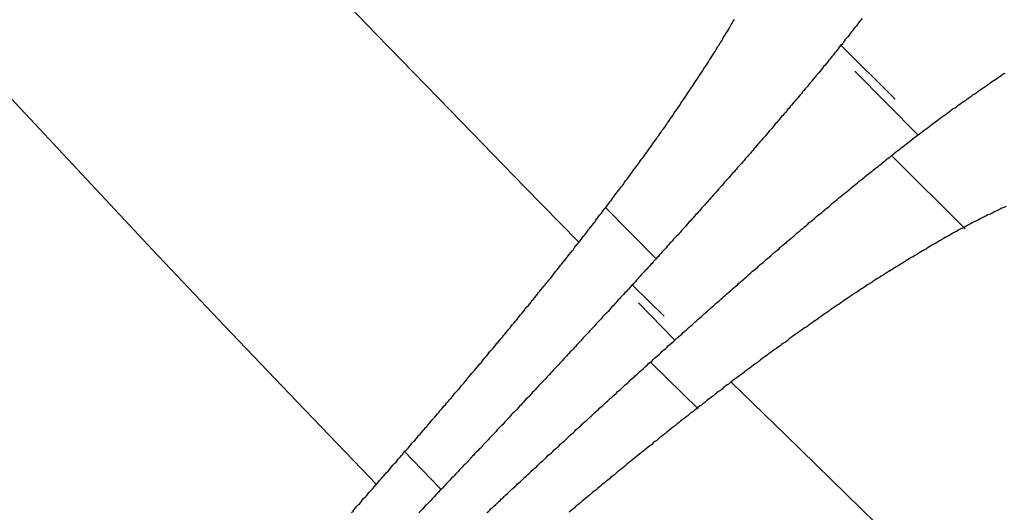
# Model space of a CAD drawing. Extents: x 2 to 87, y -108 to 11.
# Tile 71 of 210: x 24.232 to 24.542, y -78.495 to -78.34. Entities that reach past the tile are written whole.
import ezdxf

# ---------------------------------------------------------------- set-up
doc = ezdxf.new("R2010")
doc.units = 0
doc.header["$MEASUREMENT"] = 0
doc.layers.add('12', color=7, linetype='CONTINUOUS')

msp = doc.modelspace()

# ---------------------------------------------------------------- linework, layer by layer
at = {"layer": '12', "color": 62, "linetype": 'Continuous'}
for p, q in [((24.3443, -78.3446), (24.3213, -78.3206)), ((24.3676, -78.3686), (24.3443, -78.3446)), ((24.4902, -78.3481), (24.5073, -78.365)), ((24.5146, -78.3764), (24.4946, -78.3562)), ((24.2518, -78.3886), (24.2296, -78.3648)), ((24.3909, -78.3926), (24.3676, -78.3686)), ((24.5064, -78.383), (24.5293, -78.4058)), ((24.2741, -78.4124), (24.2518, -78.3886)), ((24.4078, -78.4098), (24.3909, -78.3926)), ((24.432, -78.415), (24.4162, -78.3989)), ((24.2966, -78.4362), (24.2741, -78.4124)), ((24.4248, -78.4234), (24.4347, -78.4332)), ((24.438, -78.4406), (24.4267, -78.429)), ((24.3193, -78.46), (24.2966, -78.4362)), ((24.4306, -78.4478), (24.4454, -78.4623)), ((24.4559, -78.454), (24.4728, -78.4705)), ((24.3422, -78.4838), (24.3193, -78.46)), ((24.4728, -78.4705), (24.4968, -78.4939)), ((24.3645, -78.4874), (24.353, -78.4755)), ((24.3443, -78.486), (24.3422, -78.4838)), ((24.4968, -78.4939), (24.5208, -78.5171))]:
    msp.add_line(p, q, dxfattribs=at)
for points in [[(24.449, -78.3527), (24.4493, -78.3522), (24.4497, -78.3516), (24.45, -78.3511), (24.4504, -78.3505), (24.4507, -78.35), (24.4511, -78.3494), (24.4514, -78.3489), (24.4517, -78.3483), (24.4521, -78.3478), (24.4524, -78.3472), (24.4528, -78.3467), (24.4531, -78.3461), (24.4534, -78.3455), (24.4538, -78.345), (24.4541, -78.3444), (24.4545, -78.3439), (24.4548, -78.3433), (24.4551, -78.3428), (24.4554, -78.3422), (24.4558, -78.3416), (24.4561, -78.3411), (24.4564, -78.3405), (24.4568, -78.34)], [(24.4969, -78.3397), (24.4965, -78.3402), (24.4961, -78.3406), (24.4957, -78.3411), (24.4954, -78.3416), (24.495, -78.3421), (24.4946, -78.3425), (24.4942, -78.343)], [(24.4942, -78.343), (24.4939, -78.3435), (24.4935, -78.344), (24.4931, -78.3444), (24.4928, -78.3449), (24.4924, -78.3454), (24.492, -78.3459), (24.4916, -78.3463), (24.4913, -78.3468), (24.4909, -78.3473), (24.4905, -78.3478), (24.4901, -78.3482), (24.4897, -78.3487), (24.4894, -78.3492), (24.489, -78.3497), (24.4886, -78.3501), (24.4882, -78.3506), (24.4879, -78.3511), (24.4875, -78.3515), (24.4871, -78.352), (24.4867, -78.3525), (24.4863, -78.3529), (24.486, -78.3534), (24.4856, -78.3539), (24.4852, -78.3544), (24.4848, -78.3548), (24.4844, -78.3553), (24.484, -78.3558), (24.4837, -78.3562), (24.4833, -78.3567), (24.4829, -78.3572), (24.4825, -78.3576), (24.4821, -78.3581), (24.4817, -78.3585), (24.4813, -78.359), (24.481, -78.3595), (24.4806, -78.3599), (24.4802, -78.3604), (24.4798, -78.3609), (24.4794, -78.3613), (24.479, -78.3618), (24.4786, -78.3623), (24.4782, -78.3627), (24.4779, -78.3632), (24.4775, -78.3636), (24.4771, -78.3641), (24.4767, -78.3646), (24.4763, -78.365), (24.4759, -78.3655), (24.4755, -78.3659), (24.4751, -78.3664), (24.4747, -78.3669), (24.4743, -78.3673), (24.474, -78.3678), (24.4736, -78.3682), (24.4732, -78.3687), (24.4728, -78.3692), (24.4724, -78.3696), (24.472, -78.3701), (24.4716, -78.3705), (24.4712, -78.371), (24.4708, -78.3715), (24.4704, -78.3719), (24.47, -78.3724), (24.4696, -78.3728), (24.4693, -78.3733), (24.4689, -78.3738), (24.4685, -78.3742), (24.4681, -78.3747), (24.4677, -78.3751), (24.4673, -78.3756), (24.4669, -78.3761), (24.4665, -78.3765), (24.4661, -78.377), (24.4657, -78.3774), (24.4653, -78.3779), (24.4649, -78.3783), (24.4645, -78.3788), (24.4641, -78.3792), (24.4637, -78.3797), (24.4633, -78.3802), (24.4629, -78.3806), (24.4626, -78.3811), (24.4622, -78.3815), (24.4618, -78.382), (24.4614, -78.3824), (24.461, -78.3829), (24.4606, -78.3833), (24.4602, -78.3838), (24.4598, -78.3843), (24.4594, -78.3847), (24.459, -78.3852), (24.4586, -78.3856), (24.4582, -78.3861), (24.4578, -78.3865), (24.4574, -78.387), (24.457, -78.3874), (24.4566, -78.3879), (24.4562, -78.3883), (24.4558, -78.3888), (24.4554, -78.3892)], [(24.4114, -78.4055), (24.4118, -78.405), (24.4122, -78.4045), (24.4126, -78.404), (24.413, -78.4035), (24.4133, -78.403), (24.4137, -78.4025), (24.4141, -78.4019), (24.4145, -78.4014), (24.4149, -78.4009), (24.4153, -78.4004), (24.4157, -78.3999), (24.4161, -78.3994), (24.4165, -78.3989), (24.4169, -78.3983), (24.4173, -78.3978), (24.4177, -78.3973), (24.4181, -78.3968), (24.4184, -78.3963), (24.4188, -78.3958), (24.4192, -78.3952), (24.4196, -78.3947), (24.42, -78.3942), (24.4204, -78.3937), (24.4208, -78.3932), (24.4212, -78.3926), (24.4216, -78.3921), (24.422, -78.3916), (24.4223, -78.3911), (24.4227, -78.3906), (24.4231, -78.3901), (24.4235, -78.3895), (24.4239, -78.389), (24.4243, -78.3885), (24.4247, -78.388), (24.425, -78.3874), (24.4254, -78.3869), (24.4258, -78.3864), (24.4262, -78.3859), (24.4266, -78.3854), (24.427, -78.3848), (24.4273, -78.3843), (24.4277, -78.3838), (24.4281, -78.3833), (24.4285, -78.3827), (24.4289, -78.3822), (24.4293, -78.3817), (24.4296, -78.3812), (24.43, -78.3806), (24.4304, -78.3801), (24.4308, -78.3796), (24.4311, -78.3791), (24.4315, -78.3785), (24.4319, -78.378), (24.4323, -78.3775), (24.4326, -78.3769), (24.433, -78.3764), (24.4334, -78.3759), (24.4338, -78.3754), (24.4341, -78.3748), (24.4345, -78.3743), (24.4349, -78.3738), (24.4353, -78.3732), (24.4356, -78.3727), (24.436, -78.3722), (24.4364, -78.3716), (24.4367, -78.3711), (24.4371, -78.3706), (24.4375, -78.37), (24.4378, -78.3695), (24.4382, -78.369), (24.4386, -78.3684), (24.4389, -78.3679), (24.4393, -78.3673), (24.4397, -78.3668), (24.44, -78.3663), (24.4404, -78.3657), (24.4407, -78.3652), (24.4411, -78.3647), (24.4415, -78.3641), (24.4418, -78.3636), (24.4422, -78.363), (24.4426, -78.3625), (24.4429, -78.362), (24.4433, -78.3614), (24.4436, -78.3609), (24.444, -78.3603), (24.4444, -78.3598), (24.4447, -78.3593), (24.4451, -78.3587), (24.4454, -78.3582), (24.4458, -78.3576), (24.4461, -78.3571), (24.4465, -78.3565), (24.4469, -78.356), (24.4472, -78.3554), (24.4476, -78.3549), (24.4479, -78.3544), (24.4483, -78.3538), (24.4486, -78.3533), (24.449, -78.3527)], [(24.5255, -78.368), (24.5261, -78.3677), (24.5266, -78.3673), (24.5271, -78.3669), (24.5276, -78.3666), (24.5281, -78.3662), (24.5287, -78.3658), (24.5292, -78.3655), (24.5297, -78.3651), (24.5302, -78.3647), (24.5307, -78.3644), (24.5313, -78.364), (24.5318, -78.3636), (24.5323, -78.3633), (24.5328, -78.3629), (24.5333, -78.3625), (24.5339, -78.3622), (24.5344, -78.3618), (24.5349, -78.3615), (24.5354, -78.3611), (24.536, -78.3607), (24.5365, -78.3604), (24.537, -78.36), (24.5375, -78.3596), (24.5381, -78.3593), (24.5386, -78.3589), (24.5391, -78.3586), (24.5396, -78.3582), (24.5402, -78.3578), (24.5407, -78.3575), (24.5412, -78.3571), (24.5418, -78.3568)], [(24.476, -78.4075), (24.4764, -78.4071), (24.4769, -78.4067), (24.4774, -78.4063), (24.4779, -78.4059), (24.4784, -78.4055), (24.4788, -78.4051), (24.4793, -78.4047), (24.4798, -78.4043), (24.4803, -78.4038), (24.4808, -78.4034), (24.4813, -78.403), (24.4818, -78.4026), (24.4822, -78.4022), (24.4827, -78.4018), (24.4832, -78.4014), (24.4837, -78.401), (24.4842, -78.4006), (24.4847, -78.4002), (24.4852, -78.3998), (24.4856, -78.3994), (24.4861, -78.399), (24.4866, -78.3986), (24.4871, -78.3982), (24.4876, -78.3977), (24.4881, -78.3973), (24.4886, -78.3969), (24.4891, -78.3965), (24.4895, -78.3961), (24.49, -78.3957), (24.4905, -78.3953), (24.491, -78.3949), (24.4915, -78.3945), (24.492, -78.3941), (24.4925, -78.3937), (24.493, -78.3933), (24.4935, -78.3929), (24.494, -78.3925), (24.4944, -78.3921), (24.4949, -78.3917), (24.4954, -78.3913), (24.4959, -78.3909), (24.4964, -78.3905), (24.4969, -78.3901), (24.4974, -78.3897), (24.4979, -78.3893), (24.4984, -78.3889), (24.4989, -78.3885), (24.4994, -78.3881), (24.4999, -78.3877), (24.5004, -78.3873), (24.5009, -78.3869), (24.5014, -78.3865), (24.5019, -78.3862), (24.5024, -78.3858), (24.5029, -78.3854), (24.5033, -78.385), (24.5038, -78.3846), (24.5043, -78.3842), (24.5048, -78.3838), (24.5053, -78.3834), (24.5058, -78.383), (24.5063, -78.3826), (24.5068, -78.3822), (24.5073, -78.3818), (24.5078, -78.3814), (24.5083, -78.381), (24.5088, -78.3806), (24.5093, -78.3802), (24.5098, -78.3799), (24.5103, -78.3795), (24.5108, -78.3791), (24.5113, -78.3787), (24.5118, -78.3783), (24.5123, -78.3779), (24.5128, -78.3775), (24.5133, -78.3771), (24.5138, -78.3767), (24.5143, -78.3763), (24.5148, -78.376), (24.5153, -78.3756), (24.5159, -78.3752), (24.5164, -78.3748), (24.5169, -78.3744), (24.5174, -78.374), (24.5179, -78.3737), (24.5184, -78.3733), (24.5189, -78.3729), (24.5194, -78.3725), (24.5199, -78.3721), (24.5204, -78.3718), (24.5209, -78.3714), (24.5214, -78.371), (24.5219, -78.3706), (24.5225, -78.3703), (24.523, -78.3699), (24.5235, -78.3695), (24.524, -78.3691), (24.5245, -78.3688), (24.525, -78.3684), (24.5255, -78.368)], [(24.4554, -78.3892), (24.455, -78.3897), (24.4546, -78.3901), (24.4542, -78.3906), (24.4538, -78.391), (24.4534, -78.3915), (24.453, -78.392), (24.4526, -78.3924), (24.4522, -78.3929), (24.4518, -78.3933), (24.4514, -78.3938), (24.451, -78.3942), (24.4506, -78.3947), (24.4502, -78.3951), (24.4498, -78.3956), (24.4494, -78.396), (24.449, -78.3965), (24.4486, -78.3969), (24.4482, -78.3974), (24.4478, -78.3978), (24.4474, -78.3983), (24.447, -78.3987), (24.4466, -78.3992), (24.4462, -78.3996), (24.4458, -78.4001), (24.4454, -78.4005), (24.445, -78.401), (24.4446, -78.4014), (24.4442, -78.4018), (24.4438, -78.4023), (24.4434, -78.4027), (24.443, -78.4032), (24.4426, -78.4036), (24.4422, -78.4041), (24.4418, -78.4045), (24.4414, -78.405), (24.441, -78.4054), (24.4406, -78.4059), (24.4402, -78.4063), (24.4398, -78.4068), (24.4394, -78.4072), (24.439, -78.4077), (24.4386, -78.4081), (24.4381, -78.4086), (24.4377, -78.409), (24.4373, -78.4095), (24.4369, -78.4099), (24.4365, -78.4103), (24.4361, -78.4108), (24.4357, -78.4112), (24.4353, -78.4117), (24.4349, -78.4121), (24.4345, -78.4126), (24.4341, -78.413), (24.4337, -78.4135), (24.4333, -78.4139), (24.4329, -78.4144), (24.4325, -78.4148), (24.4321, -78.4153), (24.4317, -78.4157), (24.4313, -78.4161), (24.4309, -78.4166), (24.4305, -78.417), (24.4301, -78.4175), (24.4297, -78.4179), (24.4293, -78.4184), (24.4288, -78.4188), (24.4284, -78.4193), (24.428, -78.4197), (24.4276, -78.4201), (24.4272, -78.4206), (24.4268, -78.421), (24.4264, -78.4215), (24.426, -78.4219), (24.4256, -78.4224), (24.4252, -78.4228), (24.4248, -78.4233), (24.4244, -78.4237), (24.424, -78.4241), (24.4236, -78.4246), (24.4232, -78.425), (24.4228, -78.4255), (24.4224, -78.4259), (24.4219, -78.4264), (24.4215, -78.4268), (24.4211, -78.4272), (24.4207, -78.4277), (24.4203, -78.4281), (24.4199, -78.4286), (24.4195, -78.429), (24.4191, -78.4294), (24.4187, -78.4299), (24.4183, -78.4303), (24.4179, -78.4308), (24.4175, -78.4312), (24.4171, -78.4317), (24.4167, -78.4321), (24.4163, -78.4325), (24.4158, -78.433), (24.4154, -78.4334), (24.415, -78.4339)], [(24.5421, -78.3987), (24.5414, -78.399), (24.5408, -78.3993), (24.5402, -78.3996), (24.5396, -78.3999), (24.5389, -78.4002), (24.5383, -78.4005), (24.5377, -78.4008), (24.5371, -78.4011), (24.5364, -78.4014), (24.5358, -78.4017), (24.5352, -78.402), (24.5346, -78.4023), (24.534, -78.4026), (24.5334, -78.4029), (24.5328, -78.4032), (24.5321, -78.4035), (24.5315, -78.4039), (24.5309, -78.4042), (24.5303, -78.4045), (24.5297, -78.4048), (24.5291, -78.4052), (24.5285, -78.4055), (24.5279, -78.4058), (24.5273, -78.4061), (24.5267, -78.4065), (24.526, -78.4068), (24.5254, -78.4071), (24.5248, -78.4075), (24.5242, -78.4078), (24.5236, -78.4082), (24.523, -78.4085), (24.5224, -78.4088), (24.5218, -78.4092), (24.5212, -78.4095), (24.5206, -78.4099), (24.52, -78.4102), (24.5194, -78.4106), (24.5188, -78.4109), (24.5182, -78.4113), (24.5176, -78.4116), (24.5171, -78.412), (24.5165, -78.4123), (24.5159, -78.4127), (24.5153, -78.413), (24.5147, -78.4134), (24.5141, -78.4138), (24.5135, -78.4141), (24.5129, -78.4145), (24.5123, -78.4148), (24.5117, -78.4152), (24.5111, -78.4155), (24.5105, -78.4159), (24.5099, -78.4163), (24.5094, -78.4166), (24.5088, -78.417), (24.5082, -78.4174), (24.5076, -78.4177), (24.507, -78.4181), (24.5064, -78.4184), (24.5058, -78.4188), (24.5053, -78.4192), (24.5047, -78.4195), (24.5041, -78.4199), (24.5035, -78.4203), (24.5029, -78.4206), (24.5023, -78.421), (24.5017, -78.4214), (24.5012, -78.4217), (24.5006, -78.4221), (24.5, -78.4225), (24.4994, -78.4229), (24.4988, -78.4232), (24.4983, -78.4236), (24.4977, -78.424), (24.4971, -78.4244), (24.4965, -78.4247), (24.496, -78.4251), (24.4954, -78.4255), (24.4948, -78.4259)], [(24.3706, -78.4556), (24.371, -78.4551), (24.3714, -78.4546), (24.3719, -78.4541), (24.3723, -78.4536), (24.3727, -78.4531), (24.3731, -78.4526), (24.3735, -78.4521), (24.3739, -78.4516), (24.3743, -78.4511), (24.3748, -78.4506), (24.3752, -78.4501), (24.3756, -78.4497), (24.376, -78.4492), (24.3764, -78.4487), (24.3768, -78.4482), (24.3773, -78.4477), (24.3777, -78.4472), (24.3781, -78.4467), (24.3785, -78.4462), (24.3789, -78.4457), (24.3793, -78.4452), (24.3797, -78.4447), (24.3801, -78.4442), (24.3806, -78.4437), (24.381, -78.4432), (24.3814, -78.4427), (24.3818, -78.4422), (24.3822, -78.4417), (24.3826, -78.4413), (24.383, -78.4408), (24.3834, -78.4403), (24.3839, -78.4398), (24.3843, -78.4393), (24.3847, -78.4388), (24.3851, -78.4383), (24.3855, -78.4378), (24.3859, -78.4373), (24.3863, -78.4368), (24.3867, -78.4363), (24.3871, -78.4358), (24.3876, -78.4353), (24.388, -78.4348), (24.3884, -78.4343), (24.3888, -78.4338), (24.3892, -78.4333), (24.3896, -78.4328), (24.39, -78.4323), (24.3904, -78.4318), (24.3908, -78.4313), (24.3912, -78.4308), (24.3916, -78.4303), (24.3921, -78.4298), (24.3925, -78.4293), (24.3929, -78.4288), (24.3933, -78.4283), (24.3937, -78.4278), (24.3941, -78.4273), (24.3945, -78.4268), (24.3949, -78.4263), (24.3953, -78.4258), (24.3957, -78.4253), (24.3961, -78.4248), (24.3965, -78.4243), (24.3969, -78.4238), (24.3973, -78.4233), (24.3977, -78.4228), (24.3982, -78.4223), (24.3986, -78.4218), (24.399, -78.4213), (24.3994, -78.4208), (24.3998, -78.4203), (24.4002, -78.4198), (24.4006, -78.4192), (24.401, -78.4187), (24.4014, -78.4182), (24.4018, -78.4177), (24.4022, -78.4172), (24.4026, -78.4167), (24.403, -78.4162), (24.4034, -78.4157), (24.4038, -78.4152), (24.4042, -78.4147), (24.4046, -78.4142), (24.405, -78.4137), (24.4054, -78.4132), (24.4058, -78.4127), (24.4062, -78.4122), (24.4066, -78.4116), (24.407, -78.4111), (24.4074, -78.4106), (24.4078, -78.4101), (24.4082, -78.4096), (24.4086, -78.4091), (24.409, -78.4086), (24.4094, -78.4081), (24.4098, -78.4076), (24.4102, -78.4071), (24.4106, -78.4065), (24.411, -78.406), (24.4114, -78.4055)], [(24.4285, -78.4493), (24.429, -78.4489), (24.4295, -78.4485), (24.4299, -78.448), (24.4304, -78.4476), (24.4309, -78.4472), (24.4313, -78.4468), (24.4318, -78.4463), (24.4323, -78.4459), (24.4327, -78.4455), (24.4332, -78.4451), (24.4337, -78.4447), (24.4341, -78.4442), (24.4346, -78.4438), (24.4351, -78.4434), (24.4356, -78.443), (24.436, -78.4425), (24.4365, -78.4421), (24.437, -78.4417), (24.4374, -78.4413), (24.4379, -78.4409), (24.4384, -78.4404), (24.4388, -78.44), (24.4393, -78.4396), (24.4398, -78.4392), (24.4403, -78.4388), (24.4407, -78.4383), (24.4412, -78.4379), (24.4417, -78.4375), (24.4421, -78.4371), (24.4426, -78.4366), (24.4431, -78.4362), (24.4436, -78.4358), (24.444, -78.4354), (24.4445, -78.435), (24.445, -78.4345), (24.4454, -78.4341), (24.4459, -78.4337), (24.4464, -78.4333), (24.4469, -78.4329), (24.4473, -78.4325), (24.4478, -78.432), (24.4483, -78.4316), (24.4487, -78.4312), (24.4492, -78.4308), (24.4497, -78.4304), (24.4502, -78.4299), (24.4506, -78.4295), (24.4511, -78.4291), (24.4516, -78.4287), (24.4521, -78.4283), (24.4525, -78.4278), (24.453, -78.4274), (24.4535, -78.427), (24.454, -78.4266), (24.4544, -78.4262), (24.4549, -78.4258), (24.4554, -78.4253), (24.4559, -78.4249), (24.4563, -78.4245), (24.4568, -78.4241), (24.4573, -78.4237), (24.4578, -78.4233), (24.4582, -78.4228), (24.4587, -78.4224), (24.4592, -78.422), (24.4597, -78.4216), (24.4601, -78.4212), (24.4606, -78.4208), (24.4611, -78.4203), (24.4616, -78.4199), (24.462, -78.4195), (24.4625, -78.4191), (24.463, -78.4187), (24.4635, -78.4183), (24.464, -78.4179), (24.4644, -78.4174), (24.4649, -78.417), (24.4654, -78.4166), (24.4659, -78.4162), (24.4663, -78.4158), (24.4668, -78.4154), (24.4673, -78.415), (24.4678, -78.4145), (24.4683, -78.4141), (24.4687, -78.4137), (24.4692, -78.4133), (24.4697, -78.4129), (24.4702, -78.4125), (24.4707, -78.4121), (24.4711, -78.4116), (24.4716, -78.4112), (24.4721, -78.4108), (24.4726, -78.4104), (24.4731, -78.41), (24.4735, -78.4096), (24.474, -78.4092), (24.4745, -78.4088), (24.475, -78.4084), (24.4755, -78.4079), (24.476, -78.4075)], [(24.4948, -78.4259), (24.4942, -78.4263), (24.4937, -78.4266), (24.4931, -78.427), (24.4925, -78.4274), (24.4919, -78.4278), (24.4914, -78.4282), (24.4908, -78.4286), (24.4902, -78.429), (24.4897, -78.4294), (24.4891, -78.4297), (24.4885, -78.4301), (24.488, -78.4305), (24.4874, -78.4309), (24.4868, -78.4313), (24.4863, -78.4317), (24.4857, -78.4321), (24.4851, -78.4325), (24.4846, -78.4329), (24.484, -78.4333), (24.4834, -78.4337), (24.4829, -78.4341), (24.4823, -78.4345), (24.4817, -78.4349), (24.4812, -78.4353), (24.4806, -78.4357), (24.48, -78.4361), (24.4795, -78.4365), (24.4789, -78.4368), (24.4784, -78.4372), (24.4778, -78.4376), (24.4772, -78.438), (24.4767, -78.4384), (24.4761, -78.4388), (24.4756, -78.4392), (24.475, -78.4396), (24.4744, -78.44), (24.4739, -78.4404), (24.4733, -78.4409), (24.4728, -78.4413), (24.4722, -78.4417), (24.4716, -78.4421), (24.4711, -78.4425), (24.4705, -78.4429), (24.47, -78.4433), (24.4694, -78.4437), (24.4689, -78.4441), (24.4683, -78.4445), (24.4677, -78.4449), (24.4672, -78.4453), (24.4666, -78.4457), (24.4661, -78.4461), (24.4655, -78.4465), (24.465, -78.4469), (24.4644, -78.4474), (24.4639, -78.4478), (24.4633, -78.4482), (24.4628, -78.4486), (24.4622, -78.449), (24.4617, -78.4494), (24.4611, -78.4498), (24.4606, -78.4502), (24.46, -78.4506), (24.4595, -78.4511), (24.4589, -78.4515), (24.4584, -78.4519), (24.4578, -78.4523), (24.4573, -78.4527), (24.4567, -78.4531), (24.4562, -78.4535), (24.4556, -78.454), (24.4551, -78.4544), (24.4545, -78.4548), (24.454, -78.4552), (24.4534, -78.4556), (24.4529, -78.4561), (24.4524, -78.4565), (24.4518, -78.4569), (24.4513, -78.4573), (24.4507, -78.4577), (24.4502, -78.4582), (24.4496, -78.4586), (24.4491, -78.459), (24.4485, -78.4594), (24.448, -78.4598), (24.4475, -78.4603), (24.4469, -78.4607), (24.4464, -78.4611), (24.4458, -78.4615), (24.4453, -78.4619), (24.4448, -78.4624), (24.4442, -78.4628), (24.4437, -78.4632), (24.4431, -78.4636), (24.4426, -78.4641), (24.4421, -78.4645), (24.4415, -78.4649), (24.441, -78.4653), (24.4404, -78.4658), (24.4399, -78.4662), (24.4394, -78.4666)], [(24.415, -78.4339), (24.4146, -78.4343), (24.4142, -78.4348), (24.4138, -78.4352), (24.4134, -78.4356), (24.413, -78.4361), (24.4126, -78.4365), (24.4122, -78.437), (24.4118, -78.4374), (24.4114, -78.4378), (24.411, -78.4383), (24.4105, -78.4387), (24.4101, -78.4392), (24.4097, -78.4396), (24.4093, -78.44), (24.4089, -78.4405), (24.4085, -78.4409), (24.4081, -78.4414), (24.4077, -78.4418), (24.4073, -78.4422), (24.4069, -78.4427), (24.4065, -78.4431), (24.4061, -78.4436), (24.4057, -78.444), (24.4052, -78.4444), (24.4048, -78.4449), (24.4044, -78.4453), (24.404, -78.4458), (24.4036, -78.4462), (24.4032, -78.4466), (24.4028, -78.4471), (24.4024, -78.4475), (24.402, -78.4479), (24.4016, -78.4484), (24.4012, -78.4488), (24.4007, -78.4493), (24.4003, -78.4497), (24.3999, -78.4501), (24.3995, -78.4506), (24.3991, -78.451), (24.3987, -78.4515), (24.3983, -78.4519), (24.3979, -78.4523), (24.3975, -78.4528), (24.3971, -78.4532), (24.3967, -78.4536), (24.3962, -78.4541), (24.3958, -78.4545), (24.3954, -78.455), (24.395, -78.4554), (24.3946, -78.4558), (24.3942, -78.4563), (24.3938, -78.4567), (24.3934, -78.4571), (24.393, -78.4576), (24.3926, -78.458), (24.3922, -78.4585), (24.3917, -78.4589), (24.3913, -78.4593), (24.3909, -78.4598), (24.3905, -78.4602), (24.3901, -78.4606), (24.3897, -78.4611), (24.3893, -78.4615), (24.3889, -78.462), (24.3885, -78.4624), (24.3881, -78.4628), (24.3876, -78.4633), (24.3872, -78.4637), (24.3868, -78.4641), (24.3864, -78.4646), (24.386, -78.465), (24.3856, -78.4654), (24.3852, -78.4659), (24.3848, -78.4663), (24.3844, -78.4668), (24.384, -78.4672), (24.3835, -78.4676), (24.3831, -78.4681), (24.3827, -78.4685), (24.3823, -78.4689), (24.3819, -78.4694), (24.3815, -78.4698), (24.3811, -78.4702), (24.3807, -78.4707), (24.3803, -78.4711), (24.3799, -78.4715), (24.3794, -78.472), (24.379, -78.4724), (24.3786, -78.4729), (24.3782, -78.4733), (24.3778, -78.4737), (24.3774, -78.4742), (24.377, -78.4746), (24.3766, -78.475), (24.3762, -78.4755), (24.3757, -78.4759), (24.3753, -78.4763), (24.3749, -78.4768), (24.3745, -78.4772), (24.3741, -78.4776)], [(24.3823, -78.4919), (24.3827, -78.4915), (24.3832, -78.4911), (24.3836, -78.4906), (24.3841, -78.4902), (24.3845, -78.4898), (24.385, -78.4893), (24.3855, -78.4889), (24.3859, -78.4885), (24.3864, -78.4881), (24.3868, -78.4876), (24.3873, -78.4872), (24.3878, -78.4868), (24.3882, -78.4864), (24.3887, -78.4859), (24.3891, -78.4855), (24.3896, -78.4851), (24.3901, -78.4846), (24.3905, -78.4842), (24.391, -78.4838), (24.3914, -78.4834), (24.3919, -78.4829), (24.3924, -78.4825), (24.3928, -78.4821), (24.3933, -78.4816), (24.3937, -78.4812), (24.3942, -78.4808), (24.3947, -78.4804), (24.3951, -78.4799), (24.3956, -78.4795), (24.396, -78.4791), (24.3965, -78.4787), (24.397, -78.4782), (24.3974, -78.4778), (24.3979, -78.4774), (24.3983, -78.4769), (24.3988, -78.4765), (24.3993, -78.4761), (24.3997, -78.4757), (24.4002, -78.4752), (24.4007, -78.4748), (24.4011, -78.4744), (24.4016, -78.474), (24.402, -78.4735), (24.4025, -78.4731), (24.403, -78.4727), (24.4034, -78.4723), (24.4039, -78.4718), (24.4044, -78.4714), (24.4048, -78.471), (24.4053, -78.4705), (24.4057, -78.4701), (24.4062, -78.4697), (24.4067, -78.4693), (24.4071, -78.4688), (24.4076, -78.4684), (24.4081, -78.468), (24.4085, -78.4676), (24.409, -78.4671), (24.4094, -78.4667), (24.4099, -78.4663), (24.4104, -78.4659), (24.4108, -78.4654), (24.4113, -78.465), (24.4118, -78.4646), (24.4122, -78.4642), (24.4127, -78.4637), (24.4132, -78.4633), (24.4136, -78.4629), (24.4141, -78.4625), (24.4145, -78.462), (24.415, -78.4616), (24.4155, -78.4612), (24.4159, -78.4608), (24.4164, -78.4603), (24.4169, -78.4599), (24.4173, -78.4595), (24.4178, -78.4591), (24.4183, -78.4586), (24.4187, -78.4582), (24.4192, -78.4578), (24.4197, -78.4574), (24.4201, -78.4569), (24.4206, -78.4565), (24.4211, -78.4561), (24.4215, -78.4557), (24.422, -78.4552), (24.4225, -78.4548), (24.4229, -78.4544), (24.4234, -78.454), (24.4239, -78.4535), (24.4243, -78.4531), (24.4248, -78.4527), (24.4253, -78.4523), (24.4257, -78.4518), (24.4262, -78.4514), (24.4267, -78.451), (24.4271, -78.4506), (24.4276, -78.4501), (24.4281, -78.4497), (24.4285, -78.4493)], [(24.3365, -78.4949), (24.337, -78.4944), (24.3374, -78.4939), (24.3378, -78.4934), (24.3382, -78.4929), (24.3386, -78.4925), (24.3391, -78.492), (24.3395, -78.4915), (24.3399, -78.491), (24.3403, -78.4905), (24.3408, -78.49), (24.3412, -78.4896), (24.3416, -78.4891), (24.342, -78.4886), (24.3425, -78.4881), (24.3429, -78.4876), (24.3433, -78.4872), (24.3437, -78.4867), (24.3442, -78.4862), (24.3446, -78.4857), (24.345, -78.4852), (24.3454, -78.4847), (24.3458, -78.4843), (24.3463, -78.4838), (24.3467, -78.4833), (24.3471, -78.4828), (24.3475, -78.4823), (24.348, -78.4819), (24.3484, -78.4814), (24.3488, -78.4809), (24.3492, -78.4804), (24.3496, -78.4799), (24.3501, -78.4794), (24.3505, -78.479), (24.3509, -78.4785), (24.3513, -78.478), (24.3518, -78.4775), (24.3522, -78.477), (24.3526, -78.4765), (24.353, -78.476), (24.3534, -78.4756), (24.3539, -78.4751), (24.3543, -78.4746), (24.3547, -78.4741), (24.3551, -78.4736), (24.3555, -78.4731), (24.356, -78.4726), (24.3564, -78.4722), (24.3568, -78.4717), (24.3572, -78.4712), (24.3576, -78.4707), (24.3581, -78.4702), (24.3585, -78.4697), (24.3589, -78.4692), (24.3593, -78.4688), (24.3597, -78.4683), (24.3602, -78.4678), (24.3606, -78.4673), (24.361, -78.4668), (24.3614, -78.4663), (24.3618, -78.4658), (24.3623, -78.4653), (24.3627, -78.4649), (24.3631, -78.4644), (24.3635, -78.4639), (24.3639, -78.4634), (24.3643, -78.4629), (24.3648, -78.4624), (24.3652, -78.4619), (24.3656, -78.4614), (24.366, -78.461), (24.3664, -78.4605), (24.3669, -78.46), (24.3673, -78.4595), (24.3677, -78.459), (24.3681, -78.4585), (24.3685, -78.458), (24.3689, -78.4575), (24.3694, -78.457), (24.3698, -78.4565), (24.3702, -78.4561), (24.3706, -78.4556)], [(24.4394, -78.4666), (24.4388, -78.467), (24.4383, -78.4675), (24.4377, -78.4679), (24.4372, -78.4683), (24.4367, -78.4687), (24.4361, -78.4692), (24.4356, -78.4696), (24.4351, -78.47), (24.4345, -78.4705), (24.434, -78.4709), (24.4334, -78.4713), (24.4329, -78.4717), (24.4324, -78.4722), (24.4318, -78.4726), (24.4313, -78.473), (24.4308, -78.4735), (24.4302, -78.4739), (24.4297, -78.4743), (24.4292, -78.4748), (24.4286, -78.4752), (24.4281, -78.4756), (24.4276, -78.476), (24.427, -78.4765), (24.4265, -78.4769), (24.426, -78.4773), (24.4254, -78.4778), (24.4249, -78.4782), (24.4244, -78.4786), (24.4238, -78.4791), (24.4233, -78.4795), (24.4228, -78.4799), (24.4223, -78.4804), (24.4217, -78.4808), (24.4212, -78.4812), (24.4207, -78.4817), (24.4201, -78.4821), (24.4196, -78.4825), (24.4191, -78.483), (24.4185, -78.4834), (24.418, -78.4838), (24.4175, -78.4843), (24.417, -78.4847), (24.4164, -78.4851), (24.4159, -78.4856), (24.4154, -78.486), (24.4148, -78.4865), (24.4143, -78.4869), (24.4138, -78.4873), (24.4133, -78.4878), (24.4127, -78.4882), (24.4122, -78.4886), (24.4117, -78.4891), (24.4112, -78.4895), (24.4106, -78.4899), (24.4101, -78.4904), (24.4096, -78.4908), (24.409, -78.4913), (24.4085, -78.4917), (24.408, -78.4921), (24.4075, -78.4926), (24.4069, -78.493), (24.4064, -78.4935), (24.4059, -78.4939), (24.4054, -78.4943), (24.4049, -78.4948)], [(24.3741, -78.4776), (24.3737, -78.4781), (24.3733, -78.4785), (24.3729, -78.4789), (24.3725, -78.4794), (24.3721, -78.4798), (24.3716, -78.4802), (24.3712, -78.4807), (24.3708, -78.4811), (24.3704, -78.4815), (24.37, -78.482), (24.3696, -78.4824), (24.3692, -78.4828), (24.3688, -78.4833), (24.3684, -78.4837), (24.3679, -78.4841), (24.3675, -78.4846), (24.3671, -78.485), (24.3667, -78.4854), (24.3663, -78.4859), (24.3659, -78.4863), (24.3655, -78.4867), (24.3651, -78.4872), (24.3647, -78.4876), (24.3643, -78.488), (24.3638, -78.4885), (24.3634, -78.4889), (24.363, -78.4893), (24.3626, -78.4898), (24.3622, -78.4902), (24.3618, -78.4906), (24.3614, -78.4911), (24.361, -78.4915), (24.3606, -78.4919), (24.3601, -78.4924), (24.3597, -78.4928), (24.3593, -78.4932), (24.3589, -78.4937), (24.3585, -78.4941), (24.3581, -78.4945), (24.3577, -78.495)], [(24.379, -78.4949), (24.3795, -78.4945), (24.38, -78.4941), (24.3804, -78.4936), (24.3809, -78.4932), (24.3813, -78.4928), (24.3818, -78.4923), (24.3823, -78.4919)]]:
    msp.add_lwpolyline(points, dxfattribs=at)

doc.saveas('drawing.dxf')
